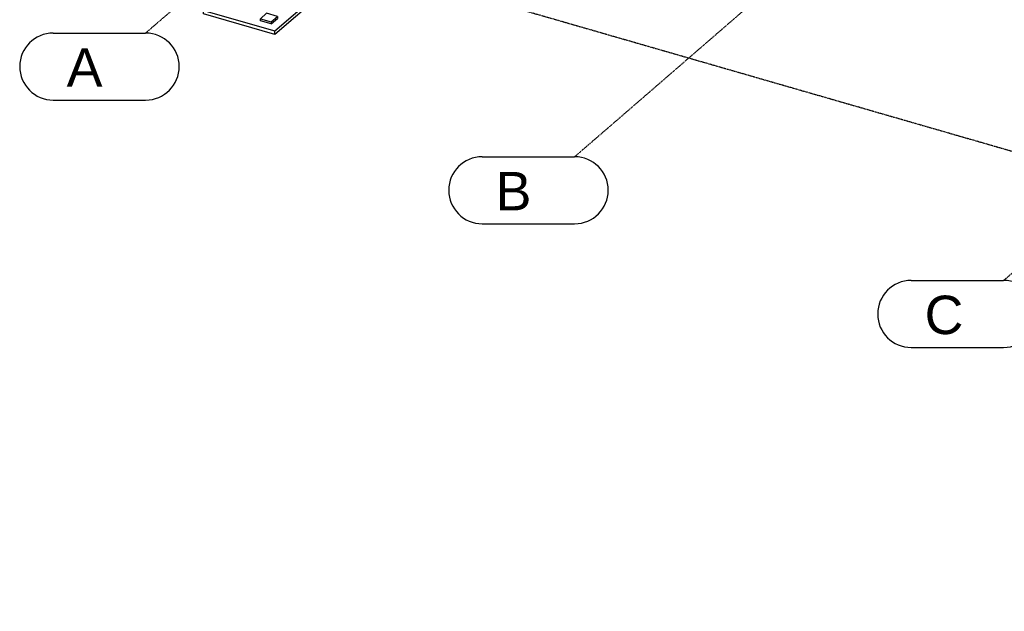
# Model space of a CAD drawing. Header units: millimetres. Extents: x -288865 to 11255, y 102926 to 380857.
# Tile 1 of 142: x -164163 to -160494, y 228105 to 230312. Entities that reach past the tile are written whole.
import ezdxf

# ---------------------------------------------------------------- set-up
doc = ezdxf.new("R2010")
doc.units = ezdxf.units.MM
doc.header["$MEASUREMENT"] = 0
doc.linetypes.add('DXK_LINE_DOT3', pattern=[5.9187, 2.979, -0.9799, 0.9799, -0.9799])
doc.layers.add('TS_INNE_OBIEKTY', color=7, linetype='Continuous')
doc.layers.add('TS_LINIE_WIDOCZNE', color=7, linetype='Continuous')
doc.styles.add('ARIAL', font='arial.ttf')

# ---------------------------------------------------------------- blocks, each defined once
blk = doc.blocks.new('Part-68308383-1777 - 1330')
at = {"layer": 'TS_LINIE_WIDOCZNE', "color": 1, "linetype": 'Continuous'}
for p, q in [((1754.9, 5037.4), (1614.4, 5078)), ((1413.5, 5049.4), (1334.6, 4981.1)), ((1601.1, 4904.2), (1754.9, 5037.4)), ((1754.9, 5024.1), (1754.9, 5037.4)), ((1754.9, 5024.1), (1601.1, 4890.8)), ((1334.6, 4981.1), (1601.1, 4904.2)), ((1334.6, 4967.8), (1334.6, 4981.1)), ((1601.1, 4890.8), (1334.6, 4967.8)), ((1601.1, 4890.8), (1601.1, 4904.2))]:
    blk.add_line(p, q, dxfattribs=at)
blk = doc.blocks.new('Part-68308383-1943 - 1330')
at = {"layer": 'TS_LINIE_WIDOCZNE', "color": 1, "linetype": 'Continuous'}
for p, q in [((1570.1, 4970), (1547, 4950)), ((1610.1, 4958.4), (1570.1, 4970)), ((1587, 4938.4), (1610.1, 4958.4)), ((1610.1, 4958.4), (1610.1, 4950.4)), ((1547, 4950), (1587, 4938.4)), ((1547, 4942), (1547, 4950)), ((1587, 4930.4), (1547, 4942)), ((1587, 4930.4), (1610.1, 4950.4)), ((1587, 4938.4), (1587, 4930.4))]:
    blk.add_line(p, q, dxfattribs=at)
blk = doc.blocks.new('GridLine-68308383-3699 - 1330')
at = {"layer": 'TS_INNE_OBIEKTY', "color": 4, "linetype": 'DXK_LINE_DOT3'}
blk.add_line((4316.8, 3973.4), (11067.1, 9819.4), dxfattribs=at)
at = {"layer": 'TS_INNE_OBIEKTY', "color": 4, "linetype": 'Continuous'}
for p, q in [((3972.3, 3973.4), (4316.8, 3973.4)), ((3972.3, 3723.4), (4316.8, 3723.4))]:
    blk.add_line(p, q, dxfattribs=at)
for centre, start, end in [((3972.3, 3848.4), 90, 270), ((4316.8, 3848.4), 270, 90)]:
    blk.add_arc(centre, 125, start, end, dxfattribs=at)
at = {"layer": 'TS_INNE_OBIEKTY', "color": 2, "linetype": 'Continuous', "style": 'ARIAL'}
blk.add_text('C', height=143.3, dxfattribs=at).set_placement((4022.3, 3773.4))
blk = doc.blocks.new('GridLine-68308383-3692 - 1330')
at = {"layer": 'TS_INNE_OBIEKTY', "color": 4, "linetype": 'DXK_LINE_DOT3'}
blk.add_line((878.6, 5457.4), (10294.8, 2739.1), dxfattribs=at)
blk = doc.blocks.new('GridLine-68308383-3697 - 1330')
at = {"layer": 'TS_INNE_OBIEKTY', "color": 4, "linetype": 'DXK_LINE_DOT3'}
blk.add_line((1119.2, 4896.5), (7869.5, 10742.4), dxfattribs=at)
at = {"layer": 'TS_INNE_OBIEKTY', "color": 4, "linetype": 'Continuous'}
for p, q in [((774.7, 4896.5), (1119.2, 4896.5)), ((774.7, 4646.5), (1119.2, 4646.5))]:
    blk.add_line(p, q, dxfattribs=at)
for centre, start, end in [((774.7, 4771.5), 90, 270), ((1119.2, 4771.5), 270, 90)]:
    blk.add_arc(centre, 125, start, end, dxfattribs=at)
at = {"layer": 'TS_INNE_OBIEKTY', "color": 2, "linetype": 'Continuous', "style": 'ARIAL'}
blk.add_text('A', height=143.3, dxfattribs=at).set_placement((824.7, 4696.5))
blk = doc.blocks.new('GridLine-68308383-3698 - 1330')
at = {"layer": 'TS_INNE_OBIEKTY', "color": 4, "linetype": 'DXK_LINE_DOT3'}
blk.add_line((2718, 4435), (9468.3, 10280.9), dxfattribs=at)
at = {"layer": 'TS_INNE_OBIEKTY', "color": 4, "linetype": 'Continuous'}
for p, q in [((2373.5, 4435), (2718, 4435)), ((2373.5, 4185), (2718, 4185))]:
    blk.add_line(p, q, dxfattribs=at)
for centre, start, end in [((2373.5, 4310), 90, 270), ((2718, 4310), 270, 90)]:
    blk.add_arc(centre, 125, start, end, dxfattribs=at)
at = {"layer": 'TS_INNE_OBIEKTY', "color": 2, "linetype": 'Continuous', "style": 'ARIAL'}
blk.add_text('B', height=143.3, dxfattribs=at).set_placement((2423.5, 4235))

msp = doc.modelspace()

# ---------------------------------------------------------------- block references
for name in ['GridLine-68308383-3697 - 1330', 'GridLine-68308383-3698 - 1330', 'GridLine-68308383-3699 - 1330', 'GridLine-68308383-3692 - 1330', 'Part-68308383-1777 - 1330', 'Part-68308383-1943 - 1330']:
    msp.add_blockref(name, (-164812.9, 225365.8))

doc.saveas('drawing.dxf')
